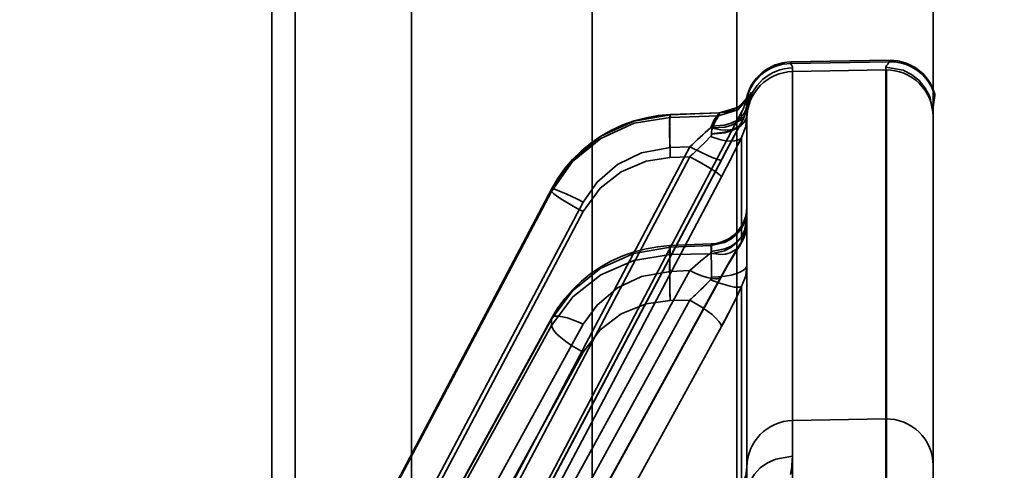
# Model space of a CAD drawing. Header units: millimetres. Extents: x 42175 to 97175, y 10092 to 468192.
# Tile 146 of 256: x 75279 to 75300, y 21605 to 21614. Entities that reach past the tile are written whole.
import ezdxf

# ---------------------------------------------------------------- set-up
doc = ezdxf.new("R2010")
doc.units = ezdxf.units.MM
doc.header["$XCLIPFRAME"] = 2
for name, color, linetype in [('AHU03-3-4295DXF_CONTINUOUS_LINE', 8, 'Continuous'), ('AHU03-3-68634OBJ', 8, 'Continuous'), ('EC-MTR_250-0_7OBJ', 8, 'Continuous')]:
    doc.layers.add(name, color=color, linetype=linetype)
picture_1 = doc.add_image_def('image2.bmp', size_in_pixel=(2333, 386))

msp = doc.modelspace()

# ---------------------------------------------------------------- linework, layer by layer
at = {"layer": 'AHU03-3-4295DXF_CONTINUOUS_LINE', "color": 8, "linetype": 'Continuous', "lineweight": 35, "ltscale": 100}
for p, q in [((75287.573, 21390.846), (75287.573, 21682.846)), ((75291.458, 21390.846), (75291.458, 21682.846)), ((75294.564, 21390.846), (75294.564, 21682.846)), ((75285.073, 21648.256), (75285.073, 21577.08)), ((75284.573, 21647.756), (75284.573, 21577.58))]:
    msp.add_line(p, q, dxfattribs=at)
at = {"layer": 'AHU03-3-68634OBJ', "color": 8, "linetype": 'Continuous', "lineweight": 35, "ltscale": 100}
msp.add_line((75298.785, 21670.846), (75298.785, 21402.846), dxfattribs=at)
at = {"layer": 'EC-MTR_250-0_7OBJ', "color": 8, "linetype": 'Continuous', "lineweight": 35, "ltscale": 100}
for p, q in [((75295.729, 21613.363), (75297.842, 21613.4)), ((75297.842, 21613.368), (75295.729, 21613.331)), ((75295.729, 21613.363), (75295.729, 21613.331)), ((75295.767, 21604.196), (75295.767, 21613.237)), ((75297.767, 21613.252), (75297.767, 21613.192)), ((75297.842, 21613.4), (75297.842, 21613.368)), ((75297.86, 21613.4), (75297.86, 21613.368)), ((75297.767, 21613.192), (75295.767, 21613.157)), ((75297.767, 21613.192), (75297.767, 21593.278)), ((75297.785, 21613.192), (75297.785, 21593.278)), ((75294.817, 21612.602), (75294.801, 21612.581)), ((75294.847, 21612.649), (75294.847, 21612.649)), ((75298.822, 21612.64), (75298.822, 21612.671)), ((75294.723, 21612.494), (75294.689, 21612.463)), ((75294.754, 21612.525), (75294.723, 21612.494)), ((75294.78, 21612.555), (75294.753, 21612.525)), ((75294.766, 21612.558), (75294.766, 21612.526)), ((75294.801, 21612.581), (75294.78, 21612.555)), ((75294.809, 21612.552), (75294.814, 21612.568)), ((75294.819, 21612.582), (75294.824, 21612.595)), ((75285.142, 21594.184), (75294.67, 21612.286)), ((75294.201, 21612.273), (75293.132, 21612.232)), ((75294.197, 21612.269), (75293.134, 21612.228)), ((75293.134, 21612.228), (75293.134, 21612.174)), ((75294.174, 21612.207), (75293.134, 21612.174)), ((75294.197, 21612.269), (75294.174, 21612.207)), ((75294.67, 21612.067), (75294.67, 21612.286)), ((75294.785, 21603.49), (75294.785, 21612.234)), ((75298.785, 21587.177), (75298.785, 21612.252)), ((75292.618, 21612.167), (75292.364, 21612.1)), ((75294.599, 21611.937), (75294.661, 21612.051)), ((75293.556, 21611.542), (75283.255, 21592.056)), ((75293.556, 21611.542), (75293.134, 21611.525)), ((75294.67, 21611.743), (75294.67, 21609.501)), ((75293.556, 21611.328), (75283.255, 21591.843)), ((75294.236, 21611.263), (75283.935, 21591.777)), ((75293.556, 21611.328), (75293.134, 21611.315)), ((75294.236, 21610.895), (75283.935, 21591.41)), ((75290.585, 21610.634), (75280.497, 21591.558)), ((75290.584, 21610.585), (75280.497, 21591.513)), ((75280.498, 21591.562), (75290.585, 21610.634)), ((75290.584, 21610.631), (75290.585, 21610.634)), ((75290.584, 21610.631), (75290.584, 21610.585)), ((75291.264, 21610.353), (75281.562, 21592.008)), ((75291.264, 21610.151), (75281.562, 21591.806)), ((75294.019, 21609.458), (75293.127, 21609.419)), ((75294.629, 21609.418), (75294.677, 21609.499)), ((75292.616, 21609.353), (75292.363, 21609.288)), ((75294.013, 21609.423), (75293.134, 21609.385)), ((75293.134, 21609.385), (75293.134, 21609.226)), ((75293.134, 21609.226), (75294.013, 21609.246)), ((75294.013, 21609.246), (75294.013, 21609.423)), ((75293.556, 21608.884), (75283.255, 21590.148)), ((75293.556, 21608.884), (75293.134, 21608.866)), ((75283.928, 21590.009), (75294.229, 21608.745)), ((75294.236, 21608.771), (75283.935, 21590.034)), ((75294.67, 21608.541), (75294.67, 21604.142)), ((75293.556, 21608.252), (75283.255, 21589.516)), ((75293.556, 21608.252), (75293.134, 21608.243)), ((75290.584, 21607.84), (75280.497, 21589.501)), ((75280.507, 21589.536), (75290.591, 21607.869)), ((75290.584, 21607.84), (75290.584, 21607.706)), ((75290.584, 21607.706), (75280.497, 21589.367)), ((75291.264, 21607.73), (75281.562, 21590.09)), ((75294.236, 21607.681), (75283.935, 21588.945)), ((75291.264, 21607.132), (75281.562, 21589.492)), ((75295.767, 21605.666), (75297.767, 21605.701)), ((75295.767, 21604.196), (75295.767, 21605.665))]:
    msp.add_line(p, q, dxfattribs=at)
at = {"layer": 'EC-MTR_250-0_7OBJ', "color": 8, "linetype": 'Continuous', "lineweight": 35, "ltscale": 100, "flags": 128}
for points in [[(75295.767, 21613.237), (75295.762, 21613.261), (75295.751, 21613.284), (75295.738, 21613.308), (75295.729, 21613.331)], [(75297.842, 21613.368), (75297.832, 21613.346), (75297.82, 21613.329), (75297.809, 21613.316), (75297.791, 21613.297), (75297.782, 21613.286), (75297.774, 21613.274), (75297.769, 21613.263), (75297.767, 21613.252)], [(75297.767, 21613.252), (75298.14, 21613.186), (75298.322, 21613.095), (75298.486, 21612.965), (75298.618, 21612.804), (75298.713, 21612.623), (75298.785, 21612.252)], [(75294.174, 21612.207), (75294.59, 21612.339), (75294.874, 21612.669)], [(75294.197, 21612.269), (75294.404, 21612.303), (75294.601, 21612.393), (75294.767, 21612.534), (75294.884, 21612.707)], [(75294.197, 21612.269), (75294.601, 21612.393), (75294.884, 21612.707)], [(75294.776, 21612.398), (75294.78, 21612.425), (75294.785, 21612.451), (75294.789, 21612.474), (75294.794, 21612.496), (75294.799, 21612.516), (75294.804, 21612.535), (75294.809, 21612.552), (75294.814, 21612.567), (75294.819, 21612.582), (75294.824, 21612.595), (75294.828, 21612.606), (75294.832, 21612.616), (75294.839, 21612.633), (75294.844, 21612.644)], [(75294.884, 21612.707), (75294.868, 21612.692), (75294.819, 21612.582), (75294.777, 21612.404)], [(75294.777, 21612.404), (75294.819, 21612.582), (75294.868, 21612.692), (75294.884, 21612.707)], [(75294.794, 21612.374), (75294.823, 21612.516), (75294.855, 21612.619), (75294.874, 21612.669)], [(75294.847, 21612.649), (75294.841, 21612.639), (75294.836, 21612.631), (75294.828, 21612.619), (75294.817, 21612.602)], [(75294.832, 21612.616), (75294.839, 21612.633)], [(75298.822, 21612.64), (75298.814, 21612.583), (75298.801, 21612.498), (75298.79, 21612.388), (75298.785, 21612.252)], [(75294.777, 21612.404), (75294.756, 21612.319), (75294.709, 21612.235), (75294.636, 21612.158), (75294.539, 21612.091), (75294.422, 21612.039), (75294.292, 21612.004), (75294.022, 21611.985)], [(75294.689, 21612.464), (75294.653, 21612.434), (75294.613, 21612.406), (75294.57, 21612.379), (75294.524, 21612.355), (75294.476, 21612.333), (75294.426, 21612.314), (75294.372, 21612.298)], [(75294.661, 21612.051), (75294.695, 21612.117), (75294.723, 21612.185), (75294.746, 21612.255), (75294.764, 21612.326), (75294.776, 21612.398)], [(75294.766, 21612.526), (75294.771, 21612.476), (75294.778, 21612.404)], [(75294.776, 21612.398), (75294.78, 21612.425), (75294.785, 21612.451), (75294.789, 21612.474)], [(75290.584, 21610.631), (75291.042, 21611.271), (75291.646, 21611.767), (75292.356, 21612.094), (75293.134, 21612.228)], [(75293.132, 21612.232), (75292.874, 21612.211), (75292.618, 21612.167)], [(75293.134, 21611.525), (75293.13, 21611.657), (75293.126, 21611.789), (75293.124, 21611.914), (75293.123, 21612.026), (75293.123, 21612.074), (75293.123, 21612.116), (75293.124, 21612.152), (75293.125, 21612.181), (75293.126, 21612.204), (75293.128, 21612.22), (75293.14, 21612.19)], [(75294.18, 21612.251), (75294.138, 21612.203), (75294.074, 21612.109), (75294.022, 21611.985)], [(75294.023, 21611.821), (75294.307, 21611.855), (75294.443, 21611.895), (75294.564, 21611.949), (75294.662, 21612.014), (75294.732, 21612.086), (75294.772, 21612.161), (75294.785, 21612.234)], [(75294.023, 21611.81), (75294.307, 21611.844), (75294.443, 21611.882), (75294.564, 21611.935), (75294.662, 21611.998), (75294.732, 21612.069), (75294.772, 21612.142), (75294.785, 21612.213)], [(75294.794, 21612.374), (75294.771, 21612.287), (75294.722, 21612.202), (75294.649, 21612.123), (75294.552, 21612.055), (75294.436, 21612.002), (75294.308, 21611.966), (75294.041, 21611.946)], [(75294.041, 21611.946), (75294.1, 21612.088), (75294.145, 21612.162), (75294.174, 21612.207)], [(75294.174, 21612.207), (75294.15, 21612.167), (75294.096, 21612.081), (75294.041, 21611.946)], [(75294.201, 21612.273), (75294.18, 21612.251)], [(75294.476, 21612.333), (75294.426, 21612.314), (75294.373, 21612.298), (75294.318, 21612.286), (75294.26, 21612.277), (75294.201, 21612.273)], [(75294.67, 21611.743), (75294.757, 21611.977), (75294.785, 21612.213)], [(75294.785, 21612.234), (75294.785, 21612.247), (75294.785, 21612.26), (75294.786, 21612.273)], [(75290.584, 21610.585), (75291.038, 21611.224), (75291.644, 21611.722), (75292.359, 21612.046), (75293.134, 21612.174)], [(75292.364, 21612.1), (75292.116, 21612.011), (75291.875, 21611.9), (75291.645, 21611.769), (75291.427, 21611.619), (75291.223, 21611.451), (75291.035, 21611.266), (75290.865, 21611.067)], [(75293.132, 21611.379), (75293.125, 21611.66), (75293.123, 21611.796), (75293.123, 21611.919), (75293.124, 21612.021), (75293.126, 21612.099), (75293.128, 21612.127), (75293.13, 21612.149), (75293.132, 21612.165)], [(75294, 21611.952), (75294.22, 21611.903), (75294.327, 21611.897), (75294.425, 21611.906), (75294.511, 21611.929), (75294.581, 21611.965), (75294.634, 21612.012), (75294.67, 21612.067)], [(75294.022, 21611.985), (75294.017, 21611.974), (75294.01, 21611.963), (75294, 21611.952)], [(75294.67, 21612.067), (75294.538, 21611.827), (75294.392, 21611.557), (75294.236, 21611.263)], [(75283.934, 21591.775), (75294.313, 21611.408), (75294.389, 21611.55), (75294.462, 21611.686), (75294.532, 21611.815)], [(75293.556, 21611.542), (75293.672, 21611.65), (75294, 21611.952)], [(75293.626, 21611.394), (75293.759, 21611.522), (75293.884, 21611.643), (75294, 21611.76)], [(75294, 21611.76), (75293.884, 21611.643), (75293.76, 21611.522), (75293.626, 21611.394)], [(75294, 21611.76), (75294.013, 21611.776), (75294.021, 21611.793), (75294.023, 21611.806)], [(75294.67, 21611.743), (75294.634, 21611.709), (75294.581, 21611.683), (75294.511, 21611.668), (75294.425, 21611.664), (75294.327, 21611.672), (75294.22, 21611.692), (75294, 21611.76)], [(75294.041, 21611.946), (75294.032, 21611.905), (75294.026, 21611.863), (75294.023, 21611.806)], [(75294.312, 21611.406), (75294.388, 21611.548), (75294.461, 21611.685), (75294.532, 21611.814), (75294.599, 21611.937)], [(75293.556, 21611.542), (75293.807, 21611.416), (75293.928, 21611.36), (75294.035, 21611.314), (75294.082, 21611.296), (75294.123, 21611.281), (75294.157, 21611.269), (75294.186, 21611.261), (75294.208, 21611.257), (75294.223, 21611.256), (75294.236, 21611.264)], [(75294.236, 21610.895), (75294.347, 21611.108), (75294.67, 21611.743)], [(75293.134, 21611.525), (75292.518, 21611.414), (75292.003, 21611.164), (75291.562, 21610.783), (75291.264, 21610.353)], [(75291.264, 21610.151), (75291.63, 21610.654), (75292.079, 21611.007), (75292.615, 21611.236), (75293.134, 21611.315)], [(75294.236, 21610.895), (75294.223, 21610.915), (75294.208, 21610.93), (75294.186, 21610.949), (75294.123, 21610.995), (75294.035, 21611.053), (75293.928, 21611.12), (75293.807, 21611.19), (75293.68, 21611.261), (75293.556, 21611.328)], [(75290.865, 21611.067), (75290.715, 21610.856), (75290.585, 21610.634)], [(75290.584, 21610.585), (75290.595, 21610.565), (75290.61, 21610.551), (75290.631, 21610.532), (75290.694, 21610.486), (75290.782, 21610.428), (75290.89, 21610.361), (75291.011, 21610.29), (75291.138, 21610.218), (75291.264, 21610.151)], [(75290.585, 21610.634), (75290.601, 21610.639), (75290.618, 21610.637), (75290.642, 21610.631), (75290.671, 21610.623)], [(75290.671, 21610.623), (75290.707, 21610.61), (75290.795, 21610.576), (75290.901, 21610.53), (75291.019, 21610.475), (75291.143, 21610.415), (75291.264, 21610.353)], [(75294.785, 21610.188), (75294.731, 21609.912), (75294.66, 21609.777), (75294.56, 21609.657), (75294.437, 21609.557), (75294.299, 21609.484), (75294.013, 21609.423)], [(75294.785, 21610.256), (75294.778, 21610.155), (75294.759, 21610.055), (75294.727, 21609.958), (75294.683, 21609.867), (75294.628, 21609.781), (75294.563, 21609.703), (75294.488, 21609.634), (75294.405, 21609.576), (75294.315, 21609.528), (75294.22, 21609.492), (75294.121, 21609.468), (75294.019, 21609.457)], [(75294.013, 21609.246), (75294.299, 21609.308), (75294.437, 21609.38), (75294.56, 21609.48), (75294.66, 21609.6), (75294.731, 21609.735), (75294.785, 21610.011)], [(75294.785, 21609.932), (75294.772, 21609.819), (75294.732, 21609.704), (75294.662, 21609.593), (75294.564, 21609.492), (75294.443, 21609.41), (75294.307, 21609.349), (75294.023, 21609.296)], [(75294.629, 21609.418), (75294.677, 21609.499), (75294.716, 21609.583), (75294.746, 21609.668), (75294.768, 21609.756), (75294.78, 21609.843), (75294.785, 21609.931)], [(75294.785, 21609.932), (75294.757, 21609.716), (75294.67, 21609.501)], [(75294.67, 21609.501), (75294.634, 21609.427), (75294.581, 21609.36), (75294.425, 21609.264), (75294.327, 21609.238), (75294.22, 21609.23), (75294, 21609.259)], [(75294.013, 21609.423), (75294.015, 21609.438), (75294.016, 21609.449)], [(75294.023, 21609.296), (75294.024, 21609.333), (75294.024, 21609.365), (75294.024, 21609.393), (75294.023, 21609.416), (75294.023, 21609.434), (75294.022, 21609.447), (75294.02, 21609.458)], [(75294.67, 21609.501), (75294.538, 21609.294), (75294.392, 21609.049), (75294.236, 21608.771)], [(75290.584, 21607.84), (75291.042, 21608.457), (75291.646, 21608.935), (75292.356, 21609.252), (75293.134, 21609.385)], [(75293.134, 21609.226), (75292.356, 21609.103), (75291.646, 21608.794), (75291.042, 21608.321), (75290.584, 21607.706)], [(75292.363, 21609.288), (75292.116, 21609.2), (75291.877, 21609.093), (75291.647, 21608.965), (75291.43, 21608.819), (75291.227, 21608.656), (75291.04, 21608.478), (75290.871, 21608.286)], [(75293.127, 21609.419), (75292.871, 21609.397), (75292.616, 21609.353)], [(75293.134, 21608.866), (75293.13, 21608.973), (75293.127, 21609.077), (75293.125, 21609.173), (75293.123, 21609.259), (75293.123, 21609.296), (75293.123, 21609.328), (75293.123, 21609.356), (75293.123, 21609.379), (75293.124, 21609.397), (75293.125, 21609.409), (75293.125, 21609.367)], [(75293.134, 21609.226), (75293.13, 21609.184), (75293.127, 21609.123), (75293.123, 21608.946), (75293.124, 21608.713), (75293.128, 21608.461)], [(75293.127, 21609.419), (75293.132, 21609.4), (75293.134, 21609.385)], [(75294, 21609.259), (75293.786, 21609.086), (75293.556, 21608.884)], [(75293.556, 21608.884), (75293.786, 21609.086), (75294, 21609.259)], [(75294, 21609.259), (75294.01, 21609.268), (75294.023, 21609.296)], [(75294.013, 21609.246), (75294.018, 21609.17), (75294.022, 21609.057), (75294.024, 21608.912), (75294.023, 21608.742)], [(75294.45, 21609.131), (75294.515, 21609.239), (75294.575, 21609.334), (75294.629, 21609.418)], [(75294.023, 21608.742), (75294.164, 21608.749), (75294.307, 21608.764), (75294.443, 21608.789), (75294.564, 21608.823), (75294.662, 21608.864), (75294.732, 21608.91), (75294.772, 21608.957), (75294.785, 21609.003)], [(75294.229, 21608.745), (75294.306, 21608.884), (75294.38, 21609.013), (75294.45, 21609.131)], [(75294.67, 21608.541), (75294.757, 21608.771), (75294.785, 21609.003)], [(75293.134, 21608.866), (75292.518, 21608.755), (75292.003, 21608.512), (75291.562, 21608.144), (75291.264, 21607.73)], [(75294.236, 21608.771), (75294.232, 21608.751), (75294.221, 21608.735), (75294.182, 21608.712), (75294.153, 21608.707), (75294.119, 21608.705), (75294.035, 21608.713), (75293.933, 21608.736), (75293.816, 21608.773), (75293.689, 21608.823), (75293.556, 21608.884)], [(75293.794, 21608.476), (75293.848, 21608.529), (75294, 21608.688)], [(75294, 21608.688), (75293.951, 21608.635), (75293.794, 21608.476)], [(75294, 21608.688), (75294.013, 21608.705), (75294.021, 21608.724), (75294.023, 21608.742)], [(75294, 21608.688), (75294.22, 21608.604), (75294.425, 21608.546), (75294.511, 21608.531), (75294.581, 21608.525), (75294.634, 21608.529), (75294.67, 21608.541)], [(75294.67, 21608.541), (75294.538, 21608.263), (75294.391, 21607.973), (75294.236, 21607.681)], [(75290.871, 21608.286), (75290.721, 21608.083), (75290.591, 21607.869)], [(75291.264, 21607.132), (75291.63, 21607.615), (75292.079, 21607.953), (75292.615, 21608.17), (75293.134, 21608.243)], [(75293.556, 21608.252), (75293.816, 21608.101), (75294.035, 21607.941), (75294.119, 21607.864), (75294.182, 21607.794), (75294.221, 21607.732), (75294.236, 21607.681)], [(75290.584, 21607.84), (75290.591, 21607.869)], [(75290.591, 21607.869), (75290.618, 21607.894), (75290.639, 21607.902), (75290.665, 21607.908), (75290.734, 21607.908), (75290.822, 21607.894), (75290.925, 21607.867), (75291.036, 21607.829), (75291.151, 21607.782), (75291.264, 21607.73)], [(75291.264, 21607.132), (75291.011, 21607.278), (75290.89, 21607.361), (75290.782, 21607.446), (75290.694, 21607.527), (75290.631, 21607.599), (75290.595, 21607.659), (75290.584, 21607.706)], [(75295.767, 21604.899), (75295.404, 21604.835), (75295.228, 21604.755), (75295.072, 21604.645), (75294.945, 21604.511), (75294.854, 21604.36), (75294.801, 21604.204), (75294.785, 21604.052)], [(75294.785, 21604.052), (75294.801, 21604.204), (75294.854, 21604.36), (75294.945, 21604.511), (75295.072, 21604.645), (75295.228, 21604.755), (75295.404, 21604.835), (75295.767, 21604.898)], [(75295.767, 21604.899), (75295.757, 21604.709), (75295.723, 21604.502)], [(75295.723, 21604.502), (75295.743, 21604.607), (75295.767, 21604.898)], [(75294.785, 21604.688), (75294.778, 21604.588), (75294.759, 21604.487), (75294.727, 21604.391), (75294.684, 21604.3), (75294.629, 21604.214), (75294.564, 21604.137), (75294.489, 21604.068), (75294.407, 21604.009), (75294.317, 21603.961), (75294.223, 21603.925), (75294.123, 21603.901), (75294.022, 21603.89)]]:
    msp.add_lwpolyline(points, dxfattribs=at)
at = {"layer": 'EC-MTR_250-0_7OBJ', "color": 8, "linetype": 'Continuous', "lineweight": 35, "ltscale": 100}
for centre, radius, start, end in [((75295.747, 21612.363), 1, 91, 168.7792), ((75295.747, 21612.332), 1, 90.9965, 168.7728), ((75295.785, 21612.237), 1, 91.0133, 172.0907), ((75297.86, 21612.4), 1, 15.7426, 90), ((75297.86, 21612.368), 1, 15.7481, 90.002), ((75295.785, 21612.157), 1, 90.9969, 179.9972), ((75297.785, 21612.192), 1, 0.0031, 91.0032), ((75291.559, 21613.625), 3.45, 343.9045, 344.5637), ((75291.839, 21613.546), 3.159, 343.8743, 344.5942), ((75293.785, 21612.752), 1, 332.2415, 348.7792), ((75293.801, 21612.529), 0.984, 331.9757, 352.6819), ((75293.807, 21612.528), 0.978, 331.917, 352.7387), ((75295.836, 21612.234), 1.051, 172.302, 179.9568), ((75295.83, 21612.234), 1.045, 172.2804, 179.9796), ((75334.945, 21589.813), 46.015, 151.0765, 152.2146), ((75321.895, 21581.344), 41.412, 132.3444, 133.1815), ((75264.344, 21626.726), 33.825, 332.0938, 333.7081), ((75314.418, 21612.046), 21.296, 181.7955, 181.967), ((75314.385, 21612.045), 21.263, 181.7954, 181.9672), ((75282.717, 21622.949), 15.891, 313.0053, 313.3531), ((75311.355, 21608.887), 18.232, 181.3404, 182.0257), ((75311.013, 21608.877), 17.89, 181.3338, 182.0323), ((75288.947, 21613.408), 6.915, 311.7898, 314.5018), ((75288.96, 21613.395), 6.897, 311.7855, 314.5042), ((75282.224, 21614.285), 13.707, 331.1969, 335.2241), ((75295.785, 21604.666), 1, 91.0116, 179.997), ((75297.785, 21604.7), 1, 0.0406, 91.0085)]:
    msp.add_arc(centre, radius, start, end, dxfattribs=at)

# ---------------------------------------------------------------- pictures from other files: only their frames are drawn
at = {"color": 8, "lineweight": 13}
image = msp.add_image(picture_1, insert=(74040.731, 21044.057), size_in_units=(5943.445, 983.703), dxfattribs=at)
image.set_boundary_path([(-0.5, -0.5), (2332.5, 385.5)])

doc.saveas('drawing.dxf')
